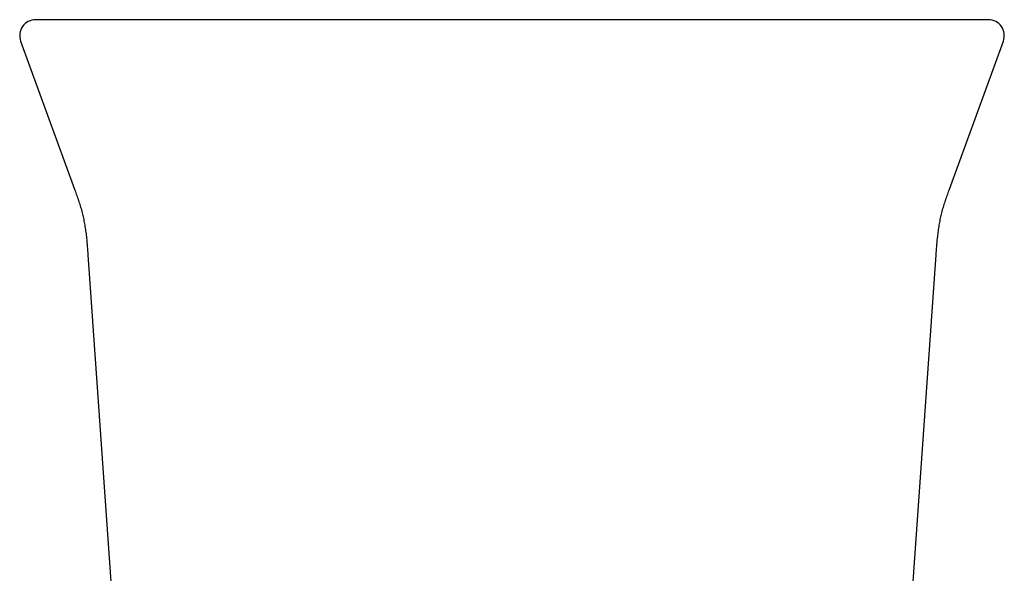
# Model space of a CAD drawing. Header units: millimetres. Extents: x 8 to 789, y 12 to 760.
# Tile 20 of 33: x 442 to 491, y 382 to 409. Entities that reach past the tile are written whole.
import ezdxf

# ---------------------------------------------------------------- set-up
doc = ezdxf.new("R2010")
doc.units = ezdxf.units.MM

msp = doc.modelspace()

# ---------------------------------------------------------------- linework, layer by layer
at = {"color": 7, "linetype": 'Continuous', "lineweight": 30}
for p, q in [((441.598, 408.27), (444.301, 400.843)), ((488.241, 400.843), (490.945, 408.27)), ((444.973, 397.543), (447.093, 367.223)), ((485.45, 367.223), (487.57, 397.543))]:
    msp.add_line(p, q, dxfattribs=at)
for centre, start, end in [((442.35, 408.543), 90, 200.0384), ((490.193, 408.543), 339.9482, 90)]:
    msp.add_arc(centre, 0.8, start, end, dxfattribs=at)
for points, knots in [([(443.345, 409.343), (443.295, 409.343), (443.193, 409.343), (443.056, 409.343), (442.93, 409.343), (442.817, 409.343), (442.716, 409.343), (442.627, 409.343), (442.55, 409.343), (442.485, 409.343), (442.431, 409.343), (442.391, 409.343), (442.364, 409.343), (442.35, 409.343), (442.351, 409.343), (442.351, 409.343)], [0, 0, 0, 0, 0.0785189, 0.1569859, 0.2354107, 0.3138031, 0.3921728, 0.4705296, 0.5488831, 0.6272432, 0.7093523, 0.7914906, 0.8736691, 0.955899, 1, 1, 1, 1]), ([(452.274, 409.343), (452.148, 409.343), (451.897, 409.343), (451.522, 409.343), (451.151, 409.343), (450.784, 409.343), (450.422, 409.343), (450.067, 409.343), (449.72, 409.343), (449.378, 409.343), (449.039, 409.343), (448.703, 409.343), (448.372, 409.343), (448.049, 409.343), (447.733, 409.343), (447.426, 409.343), (447.128, 409.343), (446.841, 409.343), (446.563, 409.343), (446.308, 409.343), (446.075, 409.343), (445.863, 409.343), (445.657, 409.343), (445.459, 409.343), (445.268, 409.343), (445.075, 409.343), (444.882, 409.343), (444.689, 409.343), (444.508, 409.343), (444.337, 409.343), (444.176, 409.343), (444.028, 409.343), (443.892, 409.343), (443.768, 409.343), (443.657, 409.343), (443.559, 409.343), (443.475, 409.343), (443.402, 409.343), (443.364, 409.343), (443.345, 409.343)], [0, 0, 0, 0, 0.02816, 0.056259, 0.084332, 0.112412, 0.140499, 0.167998, 0.195436, 0.222845, 0.25026, 0.27829, 0.306221, 0.33409, 0.361933, 0.38995, 0.417528, 0.445031, 0.472495, 0.499959, 0.523239, 0.546527, 0.569847, 0.593221, 0.616672, 0.639975, 0.667308, 0.694684, 0.722137, 0.749702, 0.777595, 0.805498, 0.833447, 0.861477, 0.889579, 0.917151, 0.944724, 0.972329, 1, 1, 1, 1]), ([(480.268, 409.343), (479.904, 409.343), (479.177, 409.343), (478.084, 409.343), (476.99, 409.343), (475.895, 409.343), (474.799, 409.343), (473.702, 409.343), (472.605, 409.343), (471.489, 409.343), (470.354, 409.343), (469.202, 409.343), (468.048, 409.343), (466.894, 409.343), (465.739, 409.343), (464.584, 409.343), (463.431, 409.343), (462.278, 409.343), (461.126, 409.343), (459.975, 409.343), (458.826, 409.343), (457.699, 409.343), (456.594, 409.343), (455.513, 409.343), (454.432, 409.343), (453.352, 409.343), (452.633, 409.343), (452.274, 409.343)], [0, 0, 0, 0, 0.03925, 0.078474, 0.117677, 0.156863, 0.196039, 0.235208, 0.274375, 0.313545, 0.35459, 0.395649, 0.436728, 0.477833, 0.518961, 0.560066, 0.601144, 0.642203, 0.683248, 0.724283, 0.765316, 0.80635, 0.845047, 0.883756, 0.922481, 0.961228, 1, 1, 1, 1]), ([(489.197, 409.343), (489.177, 409.343), (489.139, 409.343), (489.065, 409.343), (488.978, 409.343), (488.878, 409.343), (488.767, 409.343), (488.644, 409.343), (488.509, 409.343), (488.363, 409.343), (488.204, 409.343), (488.032, 409.343), (487.847, 409.343), (487.65, 409.343), (487.442, 409.343), (487.223, 409.343), (486.993, 409.343), (486.755, 409.343), (486.506, 409.343), (486.261, 409.343), (486.02, 409.343), (485.787, 409.343), (485.546, 409.343), (485.298, 409.343), (485.045, 409.343), (484.771, 409.343), (484.476, 409.343), (484.158, 409.343), (483.833, 409.343), (483.5, 409.343), (483.158, 409.343), (482.81, 409.343), (482.456, 409.343), (482.097, 409.343), (481.735, 409.343), (481.371, 409.343), (481.007, 409.343), (480.639, 409.343), (480.392, 409.343), (480.268, 409.343)], [0, 0, 0, 0, 0.02816, 0.05626, 0.084335, 0.11242, 0.140512, 0.168016, 0.19546, 0.222876, 0.250298, 0.278336, 0.306274, 0.334149, 0.361997, 0.39002, 0.417603, 0.445109, 0.472575, 0.500039, 0.523318, 0.546605, 0.569923, 0.593294, 0.616741, 0.640039, 0.667367, 0.694736, 0.722183, 0.74974, 0.777626, 0.805522, 0.833465, 0.861489, 0.889586, 0.917154, 0.944724, 0.972328, 1, 1, 1, 1]), ([(490.191, 409.343), (490.191, 409.343), (490.193, 409.343), (490.18, 409.343), (490.154, 409.343), (490.114, 409.343), (490.061, 409.343), (489.995, 409.343), (489.915, 409.343), (489.823, 409.343), (489.72, 409.343), (489.608, 409.343), (489.483, 409.343), (489.348, 409.343), (489.247, 409.343), (489.197, 409.343)], [0, 0, 0, 0, 0.037922, 0.120131, 0.202289, 0.284407, 0.366495, 0.448566, 0.530631, 0.6127, 0.690094, 0.767512, 0.844963, 0.922455, 1, 1, 1, 1]), ([(444.301, 400.843), (444.332, 400.758), (444.394, 400.586), (444.484, 400.325), (444.57, 400.061), (444.65, 399.791), (444.72, 399.516), (444.78, 399.237), (444.83, 398.954), (444.872, 398.67), (444.91, 398.336), (444.943, 397.96), (444.963, 397.68), (444.973, 397.543)], [0, 0, 0, 0, 0.0805797, 0.1620488, 0.2443324, 0.3273881, 0.4112179, 0.4957109, 0.5806083, 0.6656614, 0.7507596, 0.8784537, 1, 1, 1, 1]), ([(487.57, 397.543), (487.579, 397.68), (487.599, 397.96), (487.632, 398.336), (487.671, 398.67), (487.712, 398.954), (487.762, 399.237), (487.823, 399.516), (487.893, 399.791), (487.972, 400.061), (488.058, 400.325), (488.148, 400.586), (488.211, 400.758), (488.242, 400.843)], [0, 0, 0, 0, 0.121547, 0.249241, 0.334339, 0.419392, 0.504289, 0.588782, 0.672612, 0.755668, 0.837951, 0.91942, 1, 1, 1, 1])]:
    msp.add_open_spline(points, degree=3, knots=knots, dxfattribs=at)

doc.saveas('drawing.dxf')
